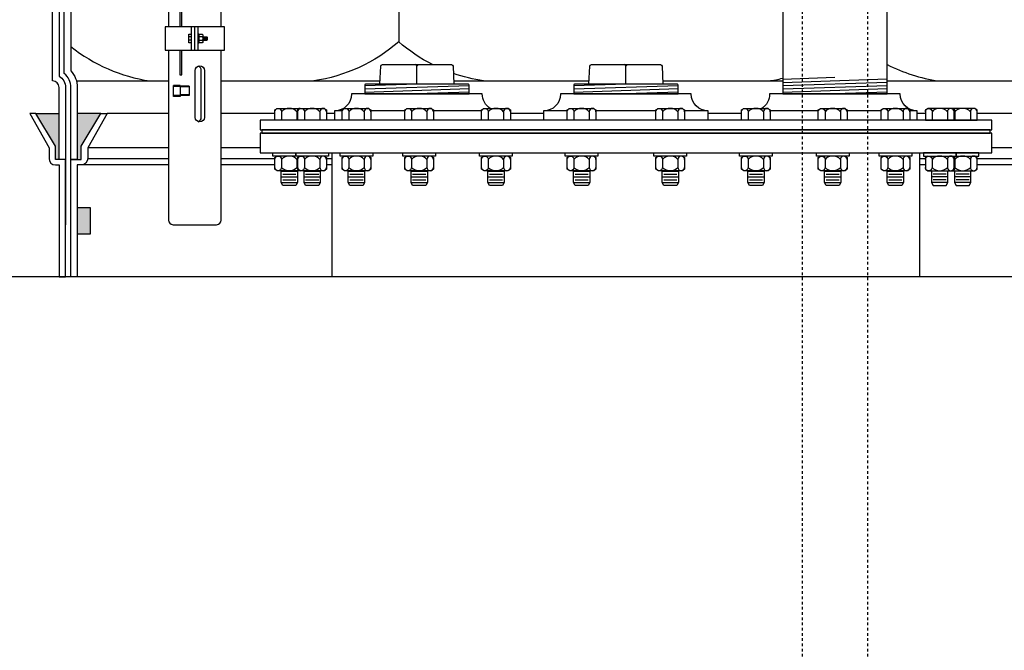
# Model space of a CAD drawing. Extents: x -285 to 5863, y 308 to 3178.
# Tile 195 of 256: x 236 to 273, y 1357 to 1381. Entities that reach past the tile are written whole.
import ezdxf

# ---------------------------------------------------------------- set-up
doc = ezdxf.new("R2010")
doc.units = 0
doc.header["$MEASUREMENT"] = 0
doc.linetypes.add('HIDDEN5', pattern=[0.05, 0.025, -0.025])
doc.layers.get('0').update_dxf_attribs({"color": 255, "linetype": 'CONTINUOUS'})
for name, color, linetype in [('FRP-COLLAR', 1, 'CONTINUOUS'), ('FRP-SUMP', 2, 'CONTINUOUS'), ('GALV-4-PIPE', 4, 'CONTINUOUS'), ('GALV-4-PLUG', 4, 'CONTINUOUS'), ('PROBE', 2, 'CONTINUOUS'), ('SUB-PUMP', 4, 'CONTINUOUS'), ('TANK-BUNG-OPENING-4', 3, 'CONTINUOUS'), ('TANK-MANWAY', 5, 'CONTINUOUS'), ('TANK-MANWAY-BOLT', 7, 'CONTINUOUS')]:
    doc.layers.add(name, color=color, linetype=linetype)

msp = doc.modelspace()

# ---------------------------------------------------------------- hatches: boundary and pattern name
at = {"layer": 'FRP-COLLAR'}
msp.add_hatch(color=256, dxfattribs=at).paths.add_polyline_path([(238.26194, 1373.79937), (237.76194, 1373.79937), (237.76194, 1372.79937), (238.26194, 1372.79937)])
at = {"layer": 'FRP-SUMP'}
for points in [[(237.06194, 1377.40616), (236.17849, 1377.40616), (236.92849, 1376.15616), (236.92849, 1375.65616), (237.06194, 1375.65616)], [(238.66194, 1377.40616), (237.76194, 1377.40616), (237.76194, 1375.65616), (237.91194, 1375.65616), (237.91194, 1376.15616)]]:
    msp.add_hatch(color=256, dxfattribs=at).paths.add_polyline_path(points)

# ---------------------------------------------------------------- linework, layer by layer
msp.add_line((472.38291, 1371.1562), (-285.29829, 1371.1562))
at = {"layer": 'FRP-COLLAR', "color": 7, "linetype": 'Continuous'}
for p, q in [((241.25118, 1377.4062), (238.89847, 1377.4062)), ((245.32317, 1377.4062), (243.2727, 1377.4062)), ((247.61274, 1377.4062), (247.30152, 1377.4062)), ((255.61274, 1377.4062), (254.33707, 1377.4062)), ((263.18684, 1377.4062), (261.91114, 1377.4062)), ((270.22236, 1377.4062), (269.91114, 1377.4062)), ((278.62541, 1377.4062), (272.20071, 1377.4062)), ((241.25118, 1376.09096), (238.16194, 1376.09096)), ((244.76194, 1376.09096), (243.2727, 1376.09096)), ((279.36194, 1376.09096), (272.76194, 1376.09096)), ((238.16194, 1375.69261), (241.25118, 1375.69261)), ((243.2727, 1375.69261), (245.32317, 1375.69261)), ((247.30152, 1375.69261), (247.51194, 1375.69261)), ((270.01194, 1375.69261), (270.22236, 1375.69261)), ((272.20071, 1375.69261), (279.36194, 1375.69261)), ((241.25118, 1375.44261), (237.91194, 1375.44261)), ((245.32317, 1375.44261), (243.2727, 1375.44261)), ((247.51194, 1375.44261), (247.30152, 1375.44261)), ((270.22236, 1375.44261), (270.01194, 1375.44261)), ((279.61194, 1375.44261), (272.20071, 1375.44261))]:
    msp.add_line(p, q, dxfattribs=at)
at = {"layer": 'FRP-COLLAR'}
for points in [[(237.31194, 1371.1562), (237.31194, 1375.6562), (237.31194, 1373.1562), (237.31194, 1375.6562), (237.31194, 1373.1562), (237.31194, 1375.6562), (237.06194, 1375.6562), (236.92849, 1375.6562), (236.92849, 1376.1562), (236.17849, 1377.4062), (235.94196, 1377.4062), (236.67849, 1376.09096), (236.67849, 1375.69261, 0.41421356), (236.92849, 1375.44261), (237.06194, 1375.44261), (237.06194, 1371.1562)], [(237.51194, 1371.1562), (237.51194, 1375.6562), (237.76194, 1375.6562), (237.91194, 1375.6562), (237.91194, 1376.1562), (238.66194, 1377.4062), (238.89847, 1377.4062), (238.16194, 1376.09096), (238.16194, 1375.69261, -0.41421356), (237.91194, 1375.44261), (237.76194, 1375.44261), (237.76194, 1371.1562)]]:
    msp.add_lwpolyline(points, format="xyb", close=True, dxfattribs=at)
msp.add_lwpolyline([(237.76194, 1372.79937), (238.26194, 1372.79937), (238.26194, 1373.79937), (237.76194, 1373.79937)], close=True, dxfattribs=at)
at = {"layer": 'FRP-SUMP', "color": 7}
for p, q in [((250.06346, 1383.24726), (250.06346, 1380.15616)), ((237.72846, 1378.65616), (241.25118, 1378.65616)), ((243.2727, 1378.65616), (249.35299, 1378.65616)), ((252.1709, 1378.65616), (257.35299, 1378.65616)), ((260.1709, 1378.65616), (264.76194, 1378.65616)), ((268.76194, 1378.65616), (279.80967, 1378.65616))]:
    msp.add_line(p, q, dxfattribs=at)
at = {"layer": 'FRP-SUMP'}
for p, q in [((236.17849, 1377.40616), (237.06194, 1377.40616)), ((238.66194, 1377.40616), (237.76194, 1377.40616))]:
    msp.add_line(p, q, dxfattribs=at)
msp.add_lwpolyline([(237.51194, 1375.65616), (237.51194, 1378.40616, 0.22167085), (237.26194, 1378.94236), (237.26194, 1397.36765, 0.22167085), (237.51194, 1397.90385), (237.51194, 1399.65385), (237.76194, 1399.65385), (237.91194, 1399.65385), (237.91194, 1400.15385), (238.66194, 1401.40385), (238.89847, 1401.40385), (238.16194, 1400.08861), (238.16194, 1399.69026, -0.41421356), (237.91194, 1399.44026), (237.76194, 1399.44026), (237.76194, 1397.90385, -0.18776323), (237.51194, 1397.26158), (237.51194, 1379.04843, -0.18776323), (237.76194, 1378.40616), (237.76194, 1375.65616), (237.51194, 1375.65616)], format="xyb", close=True, dxfattribs=at)
msp.add_lwpolyline([(237.06194, 1397.47083), (237.06194, 1378.83918, -0.26794919), (237.31194, 1378.40616), (237.31194, 1375.65616), (237.06194, 1375.65616), (237.06194, 1378.40616, 0.41421356), (236.81194, 1378.65616), (236.81194, 1397.65385)], format="xyb", dxfattribs=at)
at = {"layer": 'FRP-SUMP', "color": 7}
for points in [[(251.3604, 1379.27991, -0.06171643), (250.06346, 1380.15616, -0.14349823), (246.81346, 1378.65616)], [(268.76194, 1379.28484, 0.08149294), (270.72467, 1378.65616)], [(253.31346, 1378.65616, -0.04679491), (252.15908, 1378.93974, -0.04679491)], [(264.22467, 1378.65616, 0.02150268), (264.76194, 1378.75969, 0.02150268)]]:
    msp.add_lwpolyline(points, format="xyb", dxfattribs=at)
msp.add_arc((241.47923, 1384.95166), 6.36447, 231.438905, 261.557052, dxfattribs=at)
at = {"layer": 'GALV-4-PIPE', "color": 7}
for p, q in [((266.76194, 1378.78152), (264.76194, 1378.71415)), ((268.76194, 1378.72381), (264.76194, 1378.58908)), ((268.76194, 1378.59874), (264.76194, 1378.46401)), ((268.76194, 1378.47367), (264.76194, 1378.33894)), ((268.76194, 1378.3486), (264.76194, 1378.21387)), ((268.76194, 1378.22353), (266.76194, 1378.15616))]:
    msp.add_line(p, q, dxfattribs=at)
at = {"layer": 'GALV-4-PIPE'}
msp.add_lwpolyline([(264.76194, 1401.5284), (264.76194, 1378.1562), (268.76194, 1378.1562), (268.76194, 1401.5284)], close=True, dxfattribs=at)
at = {"layer": 'GALV-4-PLUG', "color": 7}
for p, q in [((250.76194, 1378.52991), (248.76194, 1378.46255)), ((252.76194, 1378.4727), (248.76194, 1378.33796)), ((252.76194, 1378.34811), (248.76194, 1378.21338)), ((258.76194, 1378.52991), (256.76194, 1378.46255)), ((260.76194, 1378.4727), (256.76194, 1378.33796)), ((260.76194, 1378.34811), (256.76194, 1378.21338)), ((252.76194, 1378.22353), (250.76194, 1378.15616)), ((260.76194, 1378.22353), (258.76194, 1378.15616))]:
    msp.add_line(p, q, dxfattribs=at)
at = {"layer": 'GALV-4-PLUG', "color": 4, "linetype": 'Continuous'}
for points in [[(249.34773, 1378.52991), (249.37648, 1379.22001, -0.40206867), (249.43893, 1379.27991), (252.08496, 1379.27991, -0.40206867), (252.1474, 1379.22001), (252.17616, 1378.52991)], [(257.34773, 1378.52991), (257.37648, 1379.22001, -0.40206867), (257.43893, 1379.27991), (260.08496, 1379.27991, -0.40206867), (260.1474, 1379.22001), (260.17616, 1378.52991)]]:
    msp.add_lwpolyline(points, format="xyb", dxfattribs=at)
at = {"layer": 'GALV-4-PLUG', "color": 7, "linetype": 'Continuous'}
for points in [[(250.76194, 1378.52991), (250.76194, 1379.21741, 0.41421356), (250.69944, 1379.27991)], [(250.76194, 1378.52991), (250.76194, 1379.21741, -0.41421356), (250.82444, 1379.27991)], [(258.76194, 1378.52991), (258.76194, 1379.21741, 0.41421356), (258.69944, 1379.27991)], [(258.76194, 1378.52991), (258.76194, 1379.21741, -0.41421356), (258.82444, 1379.27991)]]:
    msp.add_lwpolyline(points, format="xyb", dxfattribs=at)
at = {"layer": 'GALV-4-PLUG', "color": 4, "linetype": 'Continuous'}
for points in [[(252.76194, 1378.15616), (252.76194, 1378.49866, 0.41421356), (252.73069, 1378.52991), (248.79319, 1378.52991, 0.41421356), (248.76194, 1378.49866), (248.76194, 1378.15616)], [(260.76194, 1378.15616), (260.76194, 1378.49866, 0.41421356), (260.73069, 1378.52991), (256.79319, 1378.52991, 0.41421356), (256.76194, 1378.49866), (256.76194, 1378.15616)]]:
    msp.add_lwpolyline(points, format="xyb", close=True, dxfattribs=at)
at = {"layer": 'PROBE'}
for p, q in [((242.13749, 1379.83261), (242.13749, 1380.72152)), ((242.26194, 1379.83261), (242.26194, 1380.72152)), ((242.38639, 1379.83261), (242.38639, 1380.72152))]:
    msp.add_line(p, q, dxfattribs=at)
at = {"layer": 'PROBE', "color": 7}
for p, q in [((242.03569, 1380.35706), (242.13749, 1380.35706)), ((242.13749, 1380.21161), (242.03569, 1380.21161)), ((242.54359, 1380.34979), (242.41417, 1380.34979)), ((242.54359, 1380.20434), (242.41417, 1380.20434)), ((242.56846, 1380.39705), (242.56846, 1380.15707)), ((242.57417, 1380.20434), (242.61781, 1380.34979)), ((242.61781, 1380.20434), (242.66144, 1380.34979)), ((242.66144, 1380.20434), (242.70507, 1380.34979)), ((242.70507, 1380.20434), (242.71962, 1380.25282)), ((242.71962, 1380.34979), (242.71962, 1380.20434)), ((242.50898, 1377.26235), (242.50898, 1379.05369)), ((241.44618, 1378.06085), (241.44618, 1378.48256)), ((241.69409, 1378.48256), (241.44618, 1378.48256)), ((241.69409, 1378.44787), (241.44618, 1378.44787)), ((241.69409, 1378.48256), (241.69409, 1378.06085)), ((242.04671, 1378.45566), (241.69409, 1378.45566)), ((242.04671, 1378.42649), (241.69409, 1378.42649)), ((242.04671, 1378.45566), (242.04671, 1378.10109)), ((241.69409, 1378.09555), (241.44618, 1378.09555)), ((241.69409, 1378.06085), (241.44618, 1378.06085)), ((242.04671, 1378.13026), (241.69409, 1378.13026)), ((242.04671, 1378.10109), (241.69409, 1378.10109))]:
    msp.add_line(p, q, dxfattribs=at)
at = {"layer": 'PROBE'}
for points in [[(241.25118, 1389.89871), (241.25118, 1380.72152)], [(243.2727, 1380.72152), (243.2727, 1389.89871)]]:
    msp.add_lwpolyline(points, dxfattribs=at)
at = {"layer": 'PROBE', "color": 7}
for points in [[(241.76708, 1380.72152), (241.76708, 1381.7947), (241.68821, 1381.7947), (241.68821, 1380.72152)], [(242.13749, 1380.10981), (242.03569, 1380.10981), (242.03569, 1380.44432), (242.13749, 1380.44432)], [(242.56846, 1380.34979), (242.71962, 1380.34979), (242.73802, 1380.33138), (242.73802, 1380.22275), (242.71962, 1380.20434), (242.56846, 1380.20434)], [(241.68821, 1379.83261), (241.68821, 1378.88778), (241.76708, 1378.88778), (241.76708, 1379.83261)]]:
    msp.add_lwpolyline(points, dxfattribs=at)
at = {"layer": 'PROBE'}
msp.add_lwpolyline([(243.39737, 1380.72152), (241.12652, 1380.72152), (241.12652, 1379.83261), (243.39737, 1379.83261)], close=True, dxfattribs=at)
at = {"layer": 'PROBE', "color": 7}
for points in [[(242.38639, 1380.44432, -1), (242.41417, 1380.44432), (242.41417, 1380.10981, -1), (242.38639, 1380.10981)], [(242.27649, 1377.26235), (242.27649, 1379.05369, -1), (242.62669, 1379.05369), (242.62669, 1377.26235, -1)]]:
    msp.add_lwpolyline(points, format="xyb", close=True, dxfattribs=at)
msp.add_lwpolyline([(242.41417, 1380.44432), (242.54359, 1380.44432, -0.52604367), (242.54359, 1380.34979, -0.34192839), (242.54359, 1380.20434, -0.52604367), (242.54359, 1380.10981), (242.41417, 1380.10981)], format="xyb", dxfattribs=at)
at = {"layer": 'PROBE'}
msp.add_lwpolyline([(241.25118, 1379.83261), (241.25118, 1373.33398, 0.41421356), (241.42897, 1373.1562), (243.09492, 1373.1562, 0.41421356), (243.2727, 1373.33398), (243.2727, 1379.83261)], format="xyb", dxfattribs=at)
at = {"layer": 'PROBE', "color": 7}
for centre, start, end in [((242.33388, 1379.05369), 0, 70.358966), ((242.33388, 1377.26235), 289.641034, 0)]:
    msp.add_arc(centre, 0.1751, start, end, dxfattribs=at)
at = {"layer": 'SUB-PUMP', "color": 1, "linetype": 'HIDDEN5'}
for p, q in [((265.51196, 1401.52844), (265.51196, 1280.1562)), ((268.01196, 1401.52844), (268.01196, 1280.1562))]:
    msp.add_line(p, q, dxfattribs=at)
at = {"layer": 'TANK-BUNG-OPENING-4', "linetype": 'Continuous'}
for p, q in [((247.89836, 1377.507), (247.61274, 1377.507)), ((250.29806, 1377.507), (248.99836, 1377.507)), ((253.23707, 1377.507), (251.39806, 1377.507)), ((256.51512, 1377.507), (255.61274, 1377.507)), ((259.9088, 1377.507), (257.61512, 1377.507)), ((261.91114, 1377.507), (261.0088, 1377.507)), ((266.12586, 1377.507), (264.28684, 1377.507)), ((268.52555, 1377.507), (267.22586, 1377.507)), ((269.91114, 1377.507), (269.62555, 1377.507))]:
    msp.add_line(p, q, dxfattribs=at)
for points in [[(253.56624, 1377.6062, -0.25818944), (253.26194, 1378.1562), (248.26194, 1378.1562, -0.41421356), (247.61274, 1377.507), (247.61274, 1377.1562)], [(261.91114, 1377.1562), (261.91114, 1377.507, -0.41421356), (261.26194, 1378.1562), (256.26194, 1378.1562, -0.41421356), (255.61274, 1377.507), (255.61274, 1377.1562)], [(269.91114, 1377.1562), (269.91114, 1377.507, -0.41421356), (269.26194, 1378.1562), (264.26194, 1378.1562, -0.25818944), (263.95765, 1377.6062, -0.25818944)]]:
    msp.add_lwpolyline(points, format="xyb", dxfattribs=at)
at = {"layer": 'TANK-MANWAY', "linetype": 'Continuous'}
msp.add_line((270.01194, 1371.1562), (270.01194, 1375.9062), dxfattribs=at)
for points in [[(272.76194, 1376.7812), (272.76194, 1377.1562), (244.76194, 1377.1562), (244.76194, 1376.7812)], [(272.69944, 1376.6562), (272.69944, 1376.7812), (244.82444, 1376.7812), (244.82444, 1376.6562)], [(272.76194, 1375.9062), (272.76194, 1376.6562), (244.76194, 1376.6562), (244.76194, 1375.9062)]]:
    msp.add_lwpolyline(points, close=True, dxfattribs=at)
msp.add_lwpolyline([(247.51194, 1371.1562), (247.51194, 1375.9062)], dxfattribs=at)
at = {"layer": 'TANK-MANWAY-BOLT', "linetype": 'Continuous'}
for p, q in [((245.56067, 1375.19746), (246.18567, 1375.19746)), ((245.56067, 1374.98096), (246.18567, 1374.98096)), ((245.62317, 1375.08921), (246.12317, 1375.08921)), ((246.43902, 1375.19746), (247.06402, 1375.19746)), ((246.43902, 1374.98096), (247.06402, 1374.98096)), ((246.50152, 1375.08921), (247.00152, 1375.08921)), ((248.13586, 1375.19746), (248.76086, 1375.19746)), ((248.13586, 1374.98096), (248.76086, 1374.98096)), ((248.19836, 1375.08921), (248.69836, 1375.08921)), ((250.53556, 1375.19746), (251.16056, 1375.19746)), ((250.53556, 1374.98096), (251.16056, 1374.98096)), ((250.59806, 1375.08921), (251.09806, 1375.08921)), ((253.47457, 1375.19746), (254.09957, 1375.19746)), ((253.47457, 1374.98096), (254.09957, 1374.98096)), ((253.53707, 1375.08921), (254.03707, 1375.08921)), ((256.75262, 1375.19746), (257.37762, 1375.19746)), ((256.75262, 1374.98096), (257.37762, 1374.98096)), ((256.81512, 1375.08921), (257.31512, 1375.08921)), ((260.1463, 1375.19746), (260.7713, 1375.19746)), ((260.1463, 1374.98096), (260.7713, 1374.98096)), ((260.2088, 1375.08921), (260.7088, 1375.08921)), ((263.42434, 1375.19746), (264.04934, 1375.19746)), ((263.42434, 1374.98096), (264.04934, 1374.98096)), ((263.48684, 1375.08921), (263.98684, 1375.08921)), ((266.36336, 1375.19746), (266.98836, 1375.19746)), ((266.36336, 1374.98096), (266.98836, 1374.98096)), ((266.42586, 1375.08921), (266.92586, 1375.08921)), ((268.76305, 1375.19746), (269.38805, 1375.19746)), ((268.76305, 1374.98096), (269.38805, 1374.98096)), ((268.82555, 1375.08921), (269.32555, 1375.08921)), ((271.08486, 1375.19746), (270.45986, 1375.19746)), ((271.08486, 1374.98096), (270.45986, 1374.98096)), ((271.02236, 1375.08921), (270.52236, 1375.08921)), ((271.96321, 1375.19746), (271.33821, 1375.19746)), ((271.96321, 1374.98096), (271.33821, 1374.98096)), ((271.90071, 1375.08921), (271.40071, 1375.08921)), ((245.56067, 1374.76445), (246.18567, 1374.76445)), ((245.62317, 1374.8727), (246.12317, 1374.8727)), ((246.43902, 1374.76445), (247.06402, 1374.76445)), ((246.50152, 1374.8727), (247.00152, 1374.8727)), ((248.13586, 1374.76445), (248.76086, 1374.76445)), ((248.19836, 1374.8727), (248.69836, 1374.8727)), ((250.53556, 1374.76445), (251.16056, 1374.76445)), ((250.59806, 1374.8727), (251.09806, 1374.8727)), ((253.47457, 1374.76445), (254.09957, 1374.76445)), ((253.53707, 1374.8727), (254.03707, 1374.8727)), ((256.75262, 1374.76445), (257.37762, 1374.76445)), ((256.81512, 1374.8727), (257.31512, 1374.8727)), ((260.1463, 1374.76445), (260.7713, 1374.76445)), ((260.2088, 1374.8727), (260.7088, 1374.8727)), ((263.42434, 1374.76445), (264.04934, 1374.76445)), ((263.48684, 1374.8727), (263.98684, 1374.8727)), ((266.36336, 1374.76445), (266.98836, 1374.76445)), ((266.42586, 1374.8727), (266.92586, 1374.8727)), ((268.76305, 1374.76445), (269.38805, 1374.76445)), ((268.82555, 1374.8727), (269.32555, 1374.8727)), ((271.08486, 1374.76445), (270.45986, 1374.76445)), ((271.02236, 1374.8727), (270.52236, 1374.8727)), ((271.96321, 1374.76445), (271.33821, 1374.76445)), ((271.90071, 1374.8727), (271.40071, 1374.8727))]:
    msp.add_line(p, q, dxfattribs=at)
for points in [[(246.20152, 1377.1562), (245.32317, 1377.1562), (245.32317, 1377.55204), (245.41697, 1377.6062), (246.32938, 1377.6062)], [(271.32236, 1377.1562), (272.20071, 1377.1562), (272.20071, 1377.55204), (272.10692, 1377.6062), (271.19451, 1377.6062)], [(246.32938, 1375.2212), (245.41697, 1375.2212), (245.32317, 1375.27535), (245.32317, 1375.72704), (245.41697, 1375.7812)], [(247.20773, 1375.7812), (247.30152, 1375.72704), (247.30152, 1375.27535), (247.20773, 1375.2212), (246.29532, 1375.2212), (246.20152, 1375.27535), (246.20152, 1375.72704), (246.29532, 1375.7812)], [(248.90457, 1375.7812), (248.99836, 1375.72704), (248.99836, 1375.27535), (248.90457, 1375.2212), (247.99216, 1375.2212), (247.89836, 1375.27535), (247.89836, 1375.72704), (247.99216, 1375.7812)], [(251.30427, 1375.7812), (251.39806, 1375.72704), (251.39806, 1375.27535), (251.30427, 1375.2212), (250.39185, 1375.2212), (250.29806, 1375.27535), (250.29806, 1375.72704), (250.39185, 1375.7812)], [(254.24328, 1375.7812), (254.33707, 1375.72704), (254.33707, 1375.27535), (254.24328, 1375.2212), (253.33087, 1375.2212), (253.23707, 1375.27535), (253.23707, 1375.72704), (253.33087, 1375.7812)], [(257.52132, 1375.7812), (257.61512, 1375.72704), (257.61512, 1375.27535), (257.52132, 1375.2212), (256.60891, 1375.2212), (256.51512, 1375.27535), (256.51512, 1375.72704), (256.60891, 1375.7812)], [(260.915, 1375.7812), (261.0088, 1375.72704), (261.0088, 1375.27535), (260.915, 1375.2212), (260.00259, 1375.2212), (259.9088, 1375.27535), (259.9088, 1375.72704), (260.00259, 1375.7812)], [(264.19305, 1375.7812), (264.28684, 1375.72704), (264.28684, 1375.27535), (264.19305, 1375.2212), (263.28064, 1375.2212), (263.18684, 1375.27535), (263.18684, 1375.72704), (263.28064, 1375.7812)], [(267.13206, 1375.7812), (267.22586, 1375.72704), (267.22586, 1375.27535), (267.13206, 1375.2212), (266.21965, 1375.2212), (266.12586, 1375.27535), (266.12586, 1375.72704), (266.21965, 1375.7812)], [(269.53176, 1375.7812), (269.62555, 1375.72704), (269.62555, 1375.27535), (269.53176, 1375.2212), (268.61935, 1375.2212), (268.52555, 1375.27535), (268.52555, 1375.72704), (268.61935, 1375.7812)], [(270.31616, 1375.7812), (270.22236, 1375.72704), (270.22236, 1375.27535), (270.31616, 1375.2212), (271.22857, 1375.2212), (271.32236, 1375.27535), (271.32236, 1375.72704), (271.22857, 1375.7812)], [(271.19451, 1375.2212), (272.10692, 1375.2212), (272.20071, 1375.27535), (272.20071, 1375.72704), (272.10692, 1375.7812)], [(246.18567, 1375.2212), (246.18567, 1374.76445), (246.12317, 1374.6562), (245.62317, 1374.6562), (245.56067, 1374.76445), (245.56067, 1375.2212)], [(247.06402, 1375.2212), (247.06402, 1374.76445), (247.00152, 1374.6562), (246.50152, 1374.6562), (246.43902, 1374.76445), (246.43902, 1375.2212)], [(248.76086, 1375.2212), (248.76086, 1374.76445), (248.69836, 1374.6562), (248.19836, 1374.6562), (248.13586, 1374.76445), (248.13586, 1375.2212)], [(251.16056, 1375.2212), (251.16056, 1374.76445), (251.09806, 1374.6562), (250.59806, 1374.6562), (250.53556, 1374.76445), (250.53556, 1375.2212)], [(254.09957, 1375.2212), (254.09957, 1374.76445), (254.03707, 1374.6562), (253.53707, 1374.6562), (253.47457, 1374.76445), (253.47457, 1375.2212)], [(257.37762, 1375.2212), (257.37762, 1374.76445), (257.31512, 1374.6562), (256.81512, 1374.6562), (256.75262, 1374.76445), (256.75262, 1375.2212)], [(260.7713, 1375.2212), (260.7713, 1374.76445), (260.7088, 1374.6562), (260.2088, 1374.6562), (260.1463, 1374.76445), (260.1463, 1375.2212)], [(264.04934, 1375.2212), (264.04934, 1374.76445), (263.98684, 1374.6562), (263.48684, 1374.6562), (263.42434, 1374.76445), (263.42434, 1375.2212)], [(266.98836, 1375.2212), (266.98836, 1374.76445), (266.92586, 1374.6562), (266.42586, 1374.6562), (266.36336, 1374.76445), (266.36336, 1375.2212)], [(269.38805, 1375.2212), (269.38805, 1374.76445), (269.32555, 1374.6562), (268.82555, 1374.6562), (268.76305, 1374.76445), (268.76305, 1375.2212)], [(270.45986, 1375.2212), (270.45986, 1374.76445), (270.52236, 1374.6562), (271.02236, 1374.6562), (271.08486, 1374.76445), (271.08486, 1375.2212)], [(271.33821, 1375.2212), (271.33821, 1374.76445), (271.40071, 1374.6562), (271.90071, 1374.6562), (271.96321, 1374.76445), (271.96321, 1375.2212)]]:
    msp.add_lwpolyline(points, dxfattribs=at)
for points in [[(245.32317, 1377.47807, -1), (245.57942, 1377.47807), (245.57942, 1377.1562)], [(246.29532, 1377.6062, 0.41482767), (246.16692, 1377.47807), (246.16692, 1377.1562)], [(246.20152, 1377.47807, -1), (246.45777, 1377.47807), (246.45777, 1377.1562)], [(247.30152, 1377.47807, 1), (247.04527, 1377.47807), (247.04527, 1377.1562)], [(247.89836, 1377.47807, -1), (248.15461, 1377.47807), (248.15461, 1377.1562)], [(248.99836, 1377.47807, 1), (248.74211, 1377.47807), (248.74211, 1377.1562)], [(250.29806, 1377.47807, -1), (250.55431, 1377.47807), (250.55431, 1377.1562)], [(251.39806, 1377.47807, 1), (251.14181, 1377.47807), (251.14181, 1377.1562)], [(253.23707, 1377.47807, -1), (253.49332, 1377.47807), (253.49332, 1377.1562)], [(254.33707, 1377.47807, 1), (254.08082, 1377.47807), (254.08082, 1377.1562)], [(256.51512, 1377.47807, -1), (256.77137, 1377.47807), (256.77137, 1377.1562)], [(257.61512, 1377.47807, 1), (257.35887, 1377.47807), (257.35887, 1377.1562)], [(259.9088, 1377.47807, -1), (260.16505, 1377.47807), (260.16505, 1377.1562)], [(261.0088, 1377.47807, 1), (260.75255, 1377.47807), (260.75255, 1377.1562)], [(263.18684, 1377.47807, -1), (263.44309, 1377.47807), (263.44309, 1377.1562)], [(264.28684, 1377.47807, 1), (264.03059, 1377.47807), (264.03059, 1377.1562)], [(266.12586, 1377.47807, -1), (266.38211, 1377.47807), (266.38211, 1377.1562)], [(267.22586, 1377.47807, 1), (266.96961, 1377.47807), (266.96961, 1377.1562)], [(268.52555, 1377.47807, -1), (268.7818, 1377.47807), (268.7818, 1377.1562)], [(269.62555, 1377.47807, 1), (269.3693, 1377.47807), (269.3693, 1377.1562)], [(270.22236, 1377.47807, -1), (270.47861, 1377.47807), (270.47861, 1377.1562)], [(271.32236, 1377.47807, 1), (271.06611, 1377.47807), (271.06611, 1377.1562)], [(271.22857, 1377.6062, -0.41482767), (271.35696, 1377.47807), (271.35696, 1377.1562)], [(272.20071, 1377.47807, 1), (271.94446, 1377.47807), (271.94446, 1377.1562)], [(245.32317, 1375.65307, -1), (245.57943, 1375.65307), (245.57943, 1375.34932, -1), (245.32317, 1375.34932)], [(246.29532, 1375.7812, 0.41482858), (246.16692, 1375.65307), (246.16692, 1375.34932, 0.41482819), (246.29532, 1375.2212, 0.41482819)], [(246.20152, 1375.65307, -1), (246.45777, 1375.65307), (246.45777, 1375.34932, -1), (246.20152, 1375.34932)], [(247.30152, 1375.65307, 1), (247.04527, 1375.65307), (247.04527, 1375.34932, 1), (247.30152, 1375.34932)], [(247.89836, 1375.65307, -1), (248.15461, 1375.65307), (248.15461, 1375.34932, -1), (247.89836, 1375.34932)], [(248.99836, 1375.65307, 1), (248.74211, 1375.65307), (248.74211, 1375.34932, 1), (248.99836, 1375.34932)], [(250.29806, 1375.65307, -1), (250.55431, 1375.65307), (250.55431, 1375.34932, -1), (250.29806, 1375.34932)], [(251.39806, 1375.65307, 1), (251.14181, 1375.65307), (251.14181, 1375.34932, 1), (251.39806, 1375.34932)], [(253.23707, 1375.65307, -1), (253.49332, 1375.65307), (253.49332, 1375.34932, -1), (253.23707, 1375.34932)], [(254.33707, 1375.65307, 1), (254.08082, 1375.65307), (254.08082, 1375.34932, 1), (254.33707, 1375.34932)], [(256.51512, 1375.65307, -1), (256.77137, 1375.65307), (256.77137, 1375.34932, -1), (256.51512, 1375.34932)], [(257.61512, 1375.65307, 1), (257.35887, 1375.65307), (257.35887, 1375.34932, 1), (257.61512, 1375.34932)], [(259.9088, 1375.65307, -1), (260.16505, 1375.65307), (260.16505, 1375.34932, -1), (259.9088, 1375.34932)], [(261.0088, 1375.65307, 1), (260.75255, 1375.65307), (260.75255, 1375.34932, 1), (261.0088, 1375.34932)], [(263.18684, 1375.65307, -1), (263.44309, 1375.65307), (263.44309, 1375.34932, -1), (263.18684, 1375.34932)], [(264.28684, 1375.65307, 1), (264.03059, 1375.65307), (264.03059, 1375.34932, 1), (264.28684, 1375.34932)], [(266.12586, 1375.65307, -1), (266.38211, 1375.65307), (266.38211, 1375.34932, -1), (266.12586, 1375.34932)], [(267.22586, 1375.65307, 1), (266.96961, 1375.65307), (266.96961, 1375.34932, 1), (267.22586, 1375.34932)], [(268.52555, 1375.65307, -1), (268.7818, 1375.65307), (268.7818, 1375.34932, -1), (268.52555, 1375.34932)], [(269.62555, 1375.65307, 1), (269.3693, 1375.65307), (269.3693, 1375.34932, 1), (269.62555, 1375.34932)], [(270.22236, 1375.65307, -1), (270.47861, 1375.65307), (270.47861, 1375.34932, -1), (270.22236, 1375.34932)], [(271.32236, 1375.65307, 1), (271.06611, 1375.65307), (271.06611, 1375.34932, 1), (271.32236, 1375.34932)], [(271.22857, 1375.7812, -0.41482858), (271.35696, 1375.65307), (271.35696, 1375.34932, -0.41482819), (271.22857, 1375.2212, -0.41482819)], [(272.20071, 1375.65307, 1), (271.94446, 1375.65307), (271.94446, 1375.34932, 1), (272.20071, 1375.34932)]]:
    msp.add_lwpolyline(points, format="xyb", dxfattribs=at)
for points in [[(247.30152, 1377.55204), (247.30152, 1377.1562), (246.20152, 1377.1562), (246.20152, 1377.55204), (246.29532, 1377.6062), (247.20773, 1377.6062)], [(248.99836, 1377.55204), (248.99836, 1377.1562), (247.89836, 1377.1562), (247.89836, 1377.55204), (247.99216, 1377.6062), (248.90457, 1377.6062)], [(251.39806, 1377.55204), (251.39806, 1377.1562), (250.29806, 1377.1562), (250.29806, 1377.55204), (250.39185, 1377.6062), (251.30427, 1377.6062)], [(254.33707, 1377.55204), (254.33707, 1377.1562), (253.23707, 1377.1562), (253.23707, 1377.55204), (253.33087, 1377.6062), (254.24328, 1377.6062)], [(257.61512, 1377.55204), (257.61512, 1377.1562), (256.51512, 1377.1562), (256.51512, 1377.55204), (256.60891, 1377.6062), (257.52132, 1377.6062)], [(261.0088, 1377.55204), (261.0088, 1377.1562), (259.9088, 1377.1562), (259.9088, 1377.55204), (260.00259, 1377.6062), (260.915, 1377.6062)], [(264.28684, 1377.55204), (264.28684, 1377.1562), (263.18684, 1377.1562), (263.18684, 1377.55204), (263.28064, 1377.6062), (264.19305, 1377.6062)], [(267.22586, 1377.55204), (267.22586, 1377.1562), (266.12586, 1377.1562), (266.12586, 1377.55204), (266.21965, 1377.6062), (267.13206, 1377.6062)], [(269.62555, 1377.55204), (269.62555, 1377.1562), (268.52555, 1377.1562), (268.52555, 1377.55204), (268.61935, 1377.6062), (269.53176, 1377.6062)], [(270.22236, 1377.55204), (270.22236, 1377.1562), (271.32236, 1377.1562), (271.32236, 1377.55204), (271.22857, 1377.6062), (270.31616, 1377.6062)], [(246.12652, 1375.9062), (246.12652, 1375.7812), (245.24817, 1375.7812), (245.24817, 1375.9062)], [(247.37652, 1375.9062), (247.37652, 1375.7812), (246.12652, 1375.7812), (246.12652, 1375.9062)], [(249.07336, 1375.9062), (249.07336, 1375.7812), (247.82336, 1375.7812), (247.82336, 1375.9062)], [(251.47306, 1375.9062), (251.47306, 1375.7812), (250.22306, 1375.7812), (250.22306, 1375.9062)], [(254.41207, 1375.9062), (254.41207, 1375.7812), (253.16207, 1375.7812), (253.16207, 1375.9062)], [(257.69012, 1375.9062), (257.69012, 1375.7812), (256.44012, 1375.7812), (256.44012, 1375.9062)], [(261.0838, 1375.9062), (261.0838, 1375.7812), (259.8338, 1375.7812), (259.8338, 1375.9062)], [(264.36184, 1375.9062), (264.36184, 1375.7812), (263.11184, 1375.7812), (263.11184, 1375.9062)], [(267.30086, 1375.9062), (267.30086, 1375.7812), (266.05086, 1375.7812), (266.05086, 1375.9062)], [(269.70055, 1375.9062), (269.70055, 1375.7812), (268.45055, 1375.7812), (268.45055, 1375.9062)], [(270.14736, 1375.9062), (270.14736, 1375.7812), (271.39736, 1375.7812), (271.39736, 1375.9062)], [(271.39736, 1375.9062), (271.39736, 1375.7812), (272.27571, 1375.7812), (272.27571, 1375.9062)]]:
    msp.add_lwpolyline(points, close=True, dxfattribs=at)
for centre, start, end in [((245.87317, 1377.2054), 42.86912, 137.130877), ((246.75152, 1377.2054), 42.86912, 137.130877), ((248.44836, 1377.2054), 42.86912, 137.130877), ((250.84806, 1377.2054), 42.86912, 137.130877), ((253.78707, 1377.2054), 42.86912, 137.130877), ((257.06512, 1377.2054), 42.86912, 137.130877), ((260.4588, 1377.2054), 42.86912, 137.130877), ((263.73684, 1377.2054), 42.86912, 137.130877), ((266.67586, 1377.2054), 42.86912, 137.130877), ((269.07555, 1377.2054), 42.86912, 137.130877), ((270.77236, 1377.2054), 42.869123, 137.13088), ((271.65071, 1377.2054), 42.869123, 137.13088), ((245.87317, 1375.3804), 42.86912, 137.130877), ((246.75152, 1375.3804), 42.86912, 137.130877), ((248.44836, 1375.3804), 42.86912, 137.130877), ((250.84806, 1375.3804), 42.86912, 137.130877), ((253.78707, 1375.3804), 42.86912, 137.130877), ((257.06512, 1375.3804), 42.86912, 137.130877), ((260.4588, 1375.3804), 42.86912, 137.130877), ((263.73684, 1375.3804), 42.86912, 137.130877), ((266.67586, 1375.3804), 42.86912, 137.130877), ((269.07555, 1375.3804), 42.86912, 137.130877), ((270.77236, 1375.3804), 42.869123, 137.13088), ((271.65071, 1375.3804), 42.869123, 137.13088), ((245.87317, 1375.622), 222.86912, 317.13088), ((246.75152, 1375.622), 222.86912, 317.13088), ((248.44836, 1375.622), 222.86912, 317.13088), ((250.84806, 1375.622), 222.86912, 317.13088), ((253.78707, 1375.622), 222.86912, 317.13088), ((257.06512, 1375.622), 222.86912, 317.13088), ((260.4588, 1375.622), 222.86912, 317.13088), ((263.73684, 1375.622), 222.86912, 317.13088), ((266.67586, 1375.622), 222.86912, 317.13088), ((269.07555, 1375.622), 222.86912, 317.13088), ((270.77236, 1375.622), 222.86912, 317.13088), ((271.65071, 1375.622), 222.86912, 317.13088)]:
    msp.add_arc(centre, 0.4008, start, end, dxfattribs=at)

doc.saveas('drawing.dxf')
